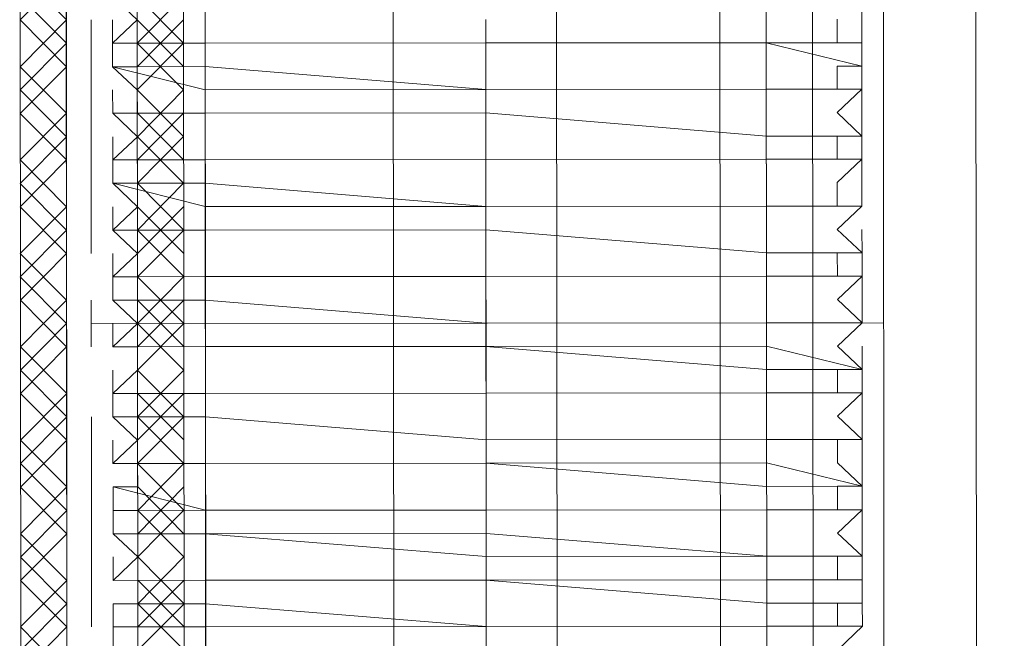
# Model space of a CAD drawing. Header units: inches. Extents: x -5850 to 5646, y 8947 to 13007.
# Tile 221 of 256: x -4096 to -4078, y 11065 to 11076. Entities that reach past the tile are written whole.
import ezdxf

# ---------------------------------------------------------------- set-up
doc = ezdxf.new("R2010")
doc.units = ezdxf.units.IN
doc.header["$MEASUREMENT"] = 0
doc.layers.add('at_Entity', color=7, linetype='Continuous')

msp = doc.modelspace()

# ---------------------------------------------------------------- linework, layer by layer
at = {"layer": 'at_Entity', "color": 7, "lineweight": 20}
for p, q in [((-4082.906, 10561.097), (-4083.653, 11398.29)), ((-4079.025, 11398.294), (-4078.223, 10500.273)), ((-4092.218, 10561.089), (-4092.903, 11328.164)), ((-4082.015, 10500.27), (-4082.754, 11328.173)), ((-4096.006, 11056.561), (-4096.031, 11084.438)), ((-4093.051, 11056.564), (-4093.076, 11084.44)), ((-4092.661, 11056.564), (-4092.686, 11084.441)), ((-4089.259, 11056.567), (-4089.284, 11084.444)), ((-4086.328, 11084.447), (-4086.303, 11056.57)), ((-4082.512, 11056.573), (-4082.536, 11084.45)), ((-4095.171, 11057.828), (-4095.194, 11083.597)), ((-4093.912, 11083.598), (-4093.889, 11057.829)), ((-4081.676, 11057.84), (-4081.699, 11083.609)), ((-4080.417, 11083.61), (-4080.394, 11057.841)), ((-4095.171, 11057.828), (-4095.194, 11083.173)), ((-4093.911, 11083.174), (-4093.889, 11057.829)), ((-4094.351, 11076.415), (-4093.905, 11075.991)), ((-4094.351, 11075.567), (-4094.351, 11075.991)), ((-4093.905, 11075.991), (-4094.351, 11075.567)), ((-4081.246, 11075.579), (-4081.246, 11076.003)), ((-4094.351, 11075.567), (-4092.678, 11075.569)), ((-4092.678, 11075.569), (-4094.351, 11075.567)), ((-4094.351, 11075.567), (-4093.904, 11075.568)), ((-4094.35, 11075.143), (-4094.351, 11075.567)), ((-4093.904, 11075.568), (-4093.904, 11075.144)), ((-4092.678, 11075.569), (-4087.603, 11075.573)), ((-4087.603, 11075.573), (-4092.678, 11075.569)), ((-4087.603, 11075.573), (-4082.529, 11075.578)), ((-4082.529, 11075.578), (-4087.603, 11075.573)), ((-4080.8, 11075.579), (-4082.529, 11075.578)), ((-4082.529, 11075.578), (-4080.799, 11075.156)), ((-4080.8, 11075.579), (-4081.246, 11075.579)), ((-4080.799, 11075.156), (-4080.8, 11075.579)), ((-4092.677, 11075.145), (-4094.35, 11075.143)), ((-4093.904, 11075.144), (-4094.35, 11075.143)), ((-4094.35, 11075.143), (-4092.677, 11074.727)), ((-4094.35, 11075.143), (-4093.904, 11074.726)), ((-4092.677, 11075.145), (-4087.602, 11074.731)), ((-4081.246, 11075.155), (-4080.799, 11075.156)), ((-4081.245, 11074.737), (-4081.246, 11075.155)), ((-4080.799, 11074.737), (-4080.799, 11075.156)), ((-4094.349, 11074.301), (-4094.35, 11074.725)), ((-4093.904, 11074.726), (-4093.903, 11074.302)), ((-4087.602, 11074.731), (-4092.677, 11074.727)), ((-4087.602, 11074.731), (-4082.528, 11074.736)), ((-4082.528, 11074.736), (-4087.602, 11074.731)), ((-4082.528, 11074.736), (-4080.799, 11074.737)), ((-4080.799, 11074.737), (-4082.528, 11074.736)), ((-4080.799, 11074.737), (-4081.245, 11074.737)), ((-4081.245, 11074.313), (-4080.799, 11074.737)), ((-4094.349, 11074.301), (-4092.676, 11074.303)), ((-4092.676, 11074.303), (-4094.349, 11074.301)), ((-4093.903, 11074.302), (-4094.349, 11074.301)), ((-4094.349, 11074.301), (-4093.903, 11073.878)), ((-4092.676, 11074.303), (-4087.602, 11074.307)), ((-4087.602, 11074.307), (-4092.676, 11074.303)), ((-4087.602, 11074.307), (-4082.527, 11073.888)), ((-4082.527, 11073.888), (-4087.602, 11074.307)), ((-4080.798, 11073.89), (-4081.245, 11074.313)), ((-4080.798, 11073.89), (-4080.799, 11074.314)), ((-4094.349, 11073.459), (-4094.349, 11073.878)), ((-4093.903, 11073.878), (-4094.349, 11073.459)), ((-4082.527, 11073.888), (-4080.798, 11073.89)), ((-4080.798, 11073.89), (-4082.527, 11073.888)), ((-4081.244, 11073.889), (-4080.798, 11073.89)), ((-4081.244, 11073.471), (-4081.244, 11073.889)), ((-4080.798, 11073.471), (-4080.798, 11073.89)), ((-4094.349, 11073.459), (-4092.676, 11073.461)), ((-4092.676, 11073.461), (-4094.349, 11073.459)), ((-4094.349, 11073.459), (-4093.903, 11073.46)), ((-4094.348, 11073.036), (-4094.349, 11073.459)), ((-4093.903, 11073.46), (-4093.902, 11073.036)), ((-4092.676, 11073.461), (-4087.601, 11073.465)), ((-4087.601, 11073.465), (-4092.676, 11073.461)), ((-4087.601, 11073.465), (-4082.527, 11073.47)), ((-4082.527, 11073.47), (-4087.601, 11073.465)), ((-4082.527, 11073.47), (-4080.798, 11073.471)), ((-4080.798, 11073.471), (-4082.527, 11073.47)), ((-4080.798, 11073.471), (-4081.244, 11073.471)), ((-4081.244, 11073.047), (-4080.798, 11073.471)), ((-4092.675, 11073.037), (-4094.348, 11073.036)), ((-4094.348, 11073.036), (-4092.675, 11072.613)), ((-4093.902, 11073.036), (-4094.348, 11073.036)), ((-4094.348, 11073.036), (-4093.902, 11072.612)), ((-4092.675, 11073.037), (-4087.6, 11072.618)), ((-4081.243, 11072.623), (-4081.244, 11073.047)), ((-4080.797, 11072.624), (-4080.798, 11073.048)), ((-4082.526, 11072.622), (-4080.797, 11072.624)), ((-4080.797, 11072.624), (-4082.526, 11072.622)), ((-4080.797, 11072.624), (-4081.243, 11072.623)), ((-4081.243, 11072.2), (-4080.797, 11072.624)), ((-4094.347, 11072.188), (-4094.348, 11072.612)), ((-4093.902, 11072.612), (-4094.347, 11072.188)), ((-4092.675, 11072.613), (-4087.6, 11072.618)), ((-4087.6, 11072.618), (-4082.526, 11072.622)), ((-4082.526, 11072.622), (-4087.6, 11072.618)), ((-4094.347, 11072.188), (-4092.675, 11072.189)), ((-4092.675, 11072.189), (-4094.347, 11072.188)), ((-4094.347, 11072.188), (-4093.901, 11071.765)), ((-4092.675, 11072.189), (-4087.6, 11072.194)), ((-4092.675, 11072.189), (-4087.6, 11072.194)), ((-4087.6, 11072.194), (-4082.525, 11071.775)), ((-4082.525, 11071.775), (-4087.6, 11072.194)), ((-4080.796, 11071.776), (-4081.243, 11072.2)), ((-4080.796, 11071.776), (-4080.797, 11072.2)), ((-4093.901, 11071.765), (-4094.347, 11071.346)), ((-4094.347, 11071.346), (-4094.347, 11071.764)), ((-4082.525, 11071.775), (-4080.796, 11071.776)), ((-4080.796, 11071.776), (-4082.525, 11071.775)), ((-4081.242, 11071.358), (-4081.243, 11071.776)), ((-4081.243, 11071.776), (-4080.796, 11071.776)), ((-4080.796, 11071.358), (-4080.796, 11071.776)), ((-4094.347, 11071.346), (-4092.674, 11071.347)), ((-4092.674, 11071.347), (-4094.347, 11071.346)), ((-4094.346, 11070.922), (-4094.347, 11071.346)), ((-4094.347, 11071.346), (-4093.901, 11071.346)), ((-4093.901, 11071.346), (-4093.9, 11070.922)), ((-4092.674, 11071.347), (-4087.599, 11071.352)), ((-4092.674, 11071.347), (-4087.599, 11071.352)), ((-4087.599, 11071.352), (-4082.525, 11071.356)), ((-4082.525, 11071.356), (-4087.599, 11071.352)), ((-4082.525, 11071.356), (-4080.796, 11071.358)), ((-4080.796, 11071.358), (-4082.525, 11071.356)), ((-4080.796, 11071.358), (-4081.242, 11071.358)), ((-4081.242, 11070.934), (-4080.796, 11071.358)), ((-4094.346, 11070.922), (-4092.673, 11070.924)), ((-4092.673, 11070.924), (-4094.346, 11070.922)), ((-4093.9, 11070.922), (-4094.346, 11070.922)), ((-4094.346, 11070.922), (-4093.9, 11070.499)), ((-4092.673, 11070.924), (-4087.599, 11070.504)), ((-4092.673, 11070.924), (-4087.599, 11070.504)), ((-4080.795, 11070.51), (-4081.242, 11070.934)), ((-4080.795, 11070.51), (-4080.796, 11070.934)), ((-4093.9, 11070.499), (-4094.346, 11070.08)), ((-4094.346, 11070.08), (-4094.346, 11070.498)), ((-4087.599, 11070.504), (-4082.524, 11070.509)), ((-4082.524, 11070.509), (-4087.599, 11070.504)), ((-4082.524, 11070.509), (-4080.795, 11070.51)), ((-4080.795, 11070.51), (-4082.524, 11070.509)), ((-4081.241, 11070.092), (-4080.795, 11070.51)), ((-4094.346, 11070.08), (-4092.673, 11070.082)), ((-4092.673, 11070.082), (-4094.346, 11070.08)), ((-4094.346, 11070.08), (-4093.899, 11070.08)), ((-4093.899, 11070.08), (-4093.899, 11069.657)), ((-4092.673, 11070.082), (-4087.598, 11070.086)), ((-4087.598, 11070.086), (-4092.673, 11070.082)), ((-4082.524, 11070.091), (-4087.598, 11070.086)), ((-4087.598, 11070.086), (-4082.523, 11069.667)), ((-4082.524, 11070.091), (-4080.795, 11069.668)), ((-4080.795, 11069.668), (-4081.241, 11070.092)), ((-4080.795, 11069.668), (-4080.795, 11070.092)), ((-4093.899, 11069.657), (-4094.345, 11069.232)), ((-4094.345, 11069.232), (-4094.345, 11069.656)), ((-4080.795, 11069.668), (-4082.523, 11069.667)), ((-4081.24, 11069.244), (-4081.241, 11069.668)), ((-4081.241, 11069.668), (-4080.795, 11069.668)), ((-4080.794, 11069.245), (-4080.795, 11069.668)), ((-4087.597, 11069.238), (-4082.523, 11069.243)), ((-4087.597, 11069.238), (-4082.523, 11069.243)), ((-4082.523, 11069.243), (-4080.794, 11069.245)), ((-4080.794, 11069.245), (-4082.523, 11069.243)), ((-4080.794, 11069.245), (-4081.24, 11069.244)), ((-4081.24, 11068.82), (-4080.794, 11069.245)), ((-4087.597, 11069.238), (-4094.345, 11069.232)), ((-4094.345, 11069.232), (-4092.672, 11069.234)), ((-4094.345, 11069.232), (-4093.899, 11069.233)), ((-4094.344, 11068.809), (-4094.345, 11069.232)), ((-4093.899, 11069.233), (-4093.898, 11068.809)), ((-4092.672, 11069.234), (-4087.597, 11069.238)), ((-4094.344, 11068.809), (-4092.672, 11068.81)), ((-4092.672, 11068.81), (-4094.344, 11068.809)), ((-4093.898, 11068.809), (-4094.344, 11068.809)), ((-4094.344, 11068.809), (-4093.898, 11068.391)), ((-4092.672, 11068.81), (-4087.597, 11068.396)), ((-4087.597, 11068.396), (-4092.672, 11068.81)), ((-4080.793, 11068.403), (-4081.24, 11068.82)), ((-4080.793, 11068.403), (-4080.794, 11068.821)), ((-4093.898, 11068.391), (-4094.344, 11067.967)), ((-4094.344, 11067.967), (-4094.344, 11068.39)), ((-4087.597, 11068.396), (-4082.522, 11068.401)), ((-4082.522, 11068.401), (-4087.597, 11068.396)), ((-4082.522, 11068.401), (-4080.793, 11068.403)), ((-4080.793, 11068.403), (-4082.522, 11068.401)), ((-4081.24, 11068.402), (-4080.793, 11068.403)), ((-4081.239, 11067.978), (-4081.24, 11068.402)), ((-4094.344, 11067.967), (-4092.671, 11067.968)), ((-4092.671, 11067.968), (-4094.344, 11067.967)), ((-4094.344, 11067.967), (-4093.898, 11067.967)), ((-4093.898, 11067.967), (-4093.897, 11067.543)), ((-4092.671, 11067.968), (-4087.596, 11067.973)), ((-4092.671, 11067.968), (-4087.596, 11067.973)), ((-4082.522, 11067.977), (-4087.596, 11067.973)), ((-4087.596, 11067.973), (-4082.521, 11067.553)), ((-4082.522, 11067.977), (-4080.793, 11067.555)), ((-4080.793, 11067.555), (-4081.239, 11067.978)), ((-4080.793, 11067.555), (-4080.793, 11067.979)), ((-4094.343, 11067.543), (-4092.67, 11067.12)), ((-4094.343, 11067.543), (-4094.343, 11067.119)), ((-4093.897, 11067.543), (-4094.343, 11067.543)), ((-4080.793, 11067.555), (-4082.521, 11067.553)), ((-4081.239, 11067.554), (-4080.793, 11067.555)), ((-4081.238, 11067.131), (-4081.239, 11067.554)), ((-4080.792, 11067.131), (-4080.793, 11067.555)), ((-4092.67, 11067.12), (-4094.343, 11067.119)), ((-4094.343, 11066.695), (-4094.343, 11067.119)), ((-4094.343, 11067.119), (-4093.897, 11067.119)), ((-4093.897, 11067.119), (-4093.896, 11066.696)), ((-4092.67, 11067.12), (-4087.595, 11067.125)), ((-4092.67, 11067.12), (-4087.595, 11067.125)), ((-4087.595, 11067.125), (-4082.521, 11067.13)), ((-4082.521, 11067.13), (-4087.595, 11067.125)), ((-4082.521, 11067.13), (-4080.792, 11067.131)), ((-4080.792, 11067.131), (-4082.521, 11067.13)), ((-4080.792, 11067.131), (-4081.238, 11067.131)), ((-4081.238, 11066.707), (-4080.792, 11067.131)), ((-4094.343, 11066.695), (-4092.67, 11066.697)), ((-4092.67, 11066.697), (-4094.343, 11066.695)), ((-4093.896, 11066.696), (-4094.343, 11066.695)), ((-4094.343, 11066.695), (-4093.896, 11066.277)), ((-4092.67, 11066.697), (-4087.595, 11066.701)), ((-4092.67, 11066.697), (-4087.595, 11066.283)), ((-4087.595, 11066.701), (-4082.52, 11066.288)), ((-4080.792, 11066.289), (-4081.238, 11066.707)), ((-4080.792, 11066.289), (-4080.792, 11066.707)), ((-4094.342, 11065.853), (-4094.342, 11066.277)), ((-4093.896, 11066.277), (-4094.342, 11065.853)), ((-4082.52, 11066.288), (-4087.595, 11066.283)), ((-4082.52, 11066.288), (-4080.792, 11066.289)), ((-4080.792, 11066.289), (-4082.52, 11066.288)), ((-4081.237, 11065.865), (-4081.238, 11066.289)), ((-4081.238, 11066.289), (-4080.792, 11066.289)), ((-4092.669, 11065.855), (-4087.594, 11065.859)), ((-4092.669, 11065.855), (-4087.594, 11065.859)), ((-4082.52, 11065.864), (-4087.594, 11065.859)), ((-4087.594, 11065.859), (-4082.519, 11065.44)), ((-4082.52, 11065.864), (-4080.791, 11065.865)), ((-4080.791, 11065.865), (-4081.237, 11065.865)), ((-4080.791, 11065.441), (-4080.791, 11065.865)), ((-4094.342, 11065.853), (-4092.669, 11065.855)), ((-4092.669, 11065.855), (-4094.342, 11065.853)), ((-4094.342, 11065.853), (-4093.896, 11065.854)), ((-4093.896, 11065.854), (-4093.895, 11065.43)), ((-4094.341, 11065.429), (-4092.669, 11065.431)), ((-4093.895, 11065.43), (-4094.341, 11065.429)), ((-4094.341, 11065.429), (-4094.341, 11065.011)), ((-4092.669, 11065.431), (-4087.594, 11065.017)), ((-4082.519, 11065.44), (-4080.791, 11065.441)), ((-4081.237, 11065.023), (-4081.237, 11065.441)), ((-4081.237, 11065.441), (-4080.791, 11065.441)), ((-4080.79, 11065.023), (-4080.791, 11065.441)), ((-4094.341, 11065.011), (-4092.668, 11065.013)), ((-4094.341, 11064.587), (-4094.341, 11065.011)), ((-4094.341, 11065.011), (-4093.895, 11065.011)), ((-4093.895, 11065.011), (-4093.895, 11064.588)), ((-4092.668, 11065.013), (-4087.594, 11065.017)), ((-4087.594, 11065.017), (-4082.519, 11065.022)), ((-4082.519, 11065.022), (-4087.594, 11065.017)), ((-4082.519, 11065.022), (-4080.79, 11065.023)), ((-4080.79, 11065.023), (-4082.519, 11065.022)), ((-4080.79, 11065.023), (-4081.237, 11065.023)), ((-4081.236, 11064.599), (-4080.79, 11065.023))]:
    msp.add_line(p, q, dxfattribs=at)
at = {"layer": 'at_Entity', "color": 3, "lineweight": 20}
for p, q in [((-4096.025, 11076.832), (-4095.187, 11075.99)), ((-4096.024, 11075.99), (-4095.188, 11076.832)), ((-4096.024, 11076.413), (-4095.187, 11075.567)), ((-4093.905, 11076.415), (-4093.068, 11075.568)), ((-4093.904, 11075.568), (-4093.069, 11076.416)), ((-4080.801, 11076.427), (-4080.797, 11072.624)), ((-4096.024, 11075.99), (-4095.187, 11075.143)), ((-4096.023, 11075.142), (-4095.187, 11075.99)), ((-4094.737, 11071.764), (-4094.741, 11075.991)), ((-4093.905, 11075.991), (-4093.068, 11075.145)), ((-4093.904, 11075.144), (-4093.068, 11075.992)), ((-4087.603, 11075.573), (-4087.603, 11075.997)), ((-4087.603, 11075.997), (-4087.603, 11075.573)), ((-4096.023, 11074.724), (-4095.187, 11075.567)), ((-4093.904, 11075.568), (-4093.067, 11074.726)), ((-4093.904, 11074.726), (-4093.068, 11075.568)), ((-4087.603, 11075.573), (-4087.602, 11074.731)), ((-4096.023, 11075.142), (-4095.186, 11074.301)), ((-4096.022, 11074.3), (-4095.187, 11075.143)), ((-4087.602, 11074.731), (-4087.603, 11075.149)), ((-4096.023, 11074.724), (-4095.185, 11073.877)), ((-4093.904, 11074.726), (-4093.066, 11073.879)), ((-4093.903, 11073.878), (-4093.067, 11074.726)), ((-4087.602, 11074.307), (-4087.602, 11074.731)), ((-4087.602, 11074.731), (-4087.602, 11074.307)), ((-4087.602, 11074.731), (-4087.602, 11073.884)), ((-4096.022, 11073.458), (-4095.186, 11074.301)), ((-4096.022, 11074.3), (-4095.185, 11073.459)), ((-4093.903, 11073.46), (-4093.067, 11074.303)), ((-4093.903, 11074.302), (-4093.066, 11073.461)), ((-4087.602, 11074.307), (-4087.601, 11073.465)), ((-4096.021, 11073.034), (-4095.185, 11073.877)), ((-4093.903, 11073.878), (-4093.066, 11073.037)), ((-4093.902, 11073.036), (-4093.066, 11073.879)), ((-4096.022, 11073.458), (-4095.184, 11072.611)), ((-4096.021, 11072.61), (-4095.185, 11073.459)), ((-4087.601, 11073.465), (-4087.6, 11072.618)), ((-4096.021, 11073.034), (-4095.184, 11072.187)), ((-4093.902, 11073.036), (-4093.065, 11072.189)), ((-4093.901, 11072.188), (-4093.066, 11073.037)), ((-4087.6, 11072.618), (-4087.601, 11073.042)), ((-4087.601, 11073.042), (-4087.597, 11068.815)), ((-4096.021, 11072.61), (-4095.184, 11071.763)), ((-4096.02, 11071.763), (-4095.184, 11072.611)), ((-4093.902, 11072.612), (-4093.065, 11071.765)), ((-4093.901, 11071.765), (-4093.065, 11072.613)), ((-4087.6, 11072.618), (-4087.6, 11072.194)), ((-4087.6, 11072.194), (-4087.6, 11072.618)), ((-4087.6, 11072.194), (-4087.6, 11072.618)), ((-4096.02, 11071.344), (-4095.184, 11072.187)), ((-4093.901, 11071.346), (-4093.065, 11072.189)), ((-4093.901, 11072.188), (-4093.064, 11071.347)), ((-4087.6, 11072.194), (-4087.599, 11071.352)), ((-4096.02, 11071.763), (-4095.183, 11070.921)), ((-4096.019, 11070.921), (-4095.184, 11071.763)), ((-4087.599, 11071.352), (-4087.6, 11071.77)), ((-4080.796, 11071.776), (-4080.795, 11070.51)), ((-4096.02, 11071.344), (-4095.182, 11070.498)), ((-4093.901, 11071.346), (-4093.063, 11070.499)), ((-4093.9, 11070.499), (-4093.064, 11071.347)), ((-4087.599, 11071.352), (-4087.599, 11070.504)), ((-4096.019, 11070.079), (-4095.183, 11070.921)), ((-4096.019, 11070.921), (-4095.182, 11070.079)), ((-4094.736, 11070.08), (-4094.737, 11070.922)), ((-4093.9, 11070.922), (-4093.063, 11070.081)), ((-4093.899, 11070.08), (-4093.064, 11070.923)), ((-4087.599, 11070.504), (-4087.599, 11070.928)), ((-4096.018, 11069.655), (-4095.182, 11070.498)), ((-4080.405, 11070.511), (-4094.736, 11070.498)), ((-4093.9, 11070.499), (-4093.063, 11069.657)), ((-4093.899, 11069.657), (-4093.063, 11070.499)), ((-4087.599, 11070.504), (-4087.598, 11070.086)), ((-4087.598, 11070.086), (-4087.599, 11070.504)), ((-4096.019, 11070.079), (-4095.181, 11069.232)), ((-4096.018, 11069.231), (-4095.182, 11070.079)), ((-4087.598, 11070.086), (-4087.597, 11069.238)), ((-4096.018, 11069.655), (-4095.181, 11068.808)), ((-4093.899, 11069.657), (-4093.062, 11068.81)), ((-4093.898, 11068.809), (-4093.063, 11069.657)), ((-4087.597, 11069.238), (-4087.598, 11069.662)), ((-4080.795, 11069.668), (-4080.791, 11065.441)), ((-4096.018, 11069.231), (-4095.181, 11068.39)), ((-4096.017, 11068.389), (-4095.181, 11069.232)), ((-4093.899, 11069.233), (-4093.062, 11068.392)), ((-4093.898, 11068.391), (-4093.062, 11069.234)), ((-4087.597, 11069.238), (-4087.597, 11068.396)), ((-4096.017, 11067.965), (-4095.181, 11068.808)), ((-4094.731, 11065.011), (-4094.735, 11068.808)), ((-4093.898, 11067.967), (-4093.062, 11068.81)), ((-4093.898, 11068.809), (-4093.061, 11067.968)), ((-4087.597, 11068.396), (-4087.597, 11068.815)), ((-4096.017, 11068.389), (-4095.18, 11067.542)), ((-4096.016, 11067.541), (-4095.181, 11068.39)), ((-4087.597, 11068.396), (-4087.596, 11067.973)), ((-4087.596, 11067.973), (-4087.597, 11068.396)), ((-4096.017, 11067.965), (-4095.179, 11067.118)), ((-4093.898, 11067.967), (-4093.06, 11067.12)), ((-4093.897, 11067.119), (-4093.061, 11067.968)), ((-4087.596, 11067.973), (-4087.595, 11067.125)), ((-4087.596, 11067.973), (-4087.595, 11066.701)), ((-4096.016, 11066.694), (-4095.18, 11067.542)), ((-4096.016, 11067.541), (-4095.179, 11066.694)), ((-4093.897, 11067.543), (-4093.06, 11066.696)), ((-4093.896, 11066.696), (-4093.061, 11067.544)), ((-4087.595, 11067.125), (-4087.596, 11067.549)), ((-4096.015, 11066.275), (-4095.179, 11067.118)), ((-4093.897, 11067.119), (-4093.06, 11066.278)), ((-4093.896, 11066.277), (-4093.06, 11067.12)), ((-4087.595, 11067.125), (-4087.595, 11066.701)), ((-4087.595, 11067.125), (-4087.595, 11066.701)), ((-4087.595, 11066.701), (-4087.595, 11067.125)), ((-4096.016, 11066.694), (-4095.178, 11065.852)), ((-4096.015, 11065.852), (-4095.179, 11066.694)), ((-4087.595, 11066.701), (-4087.595, 11066.283)), ((-4096.015, 11066.275), (-4095.178, 11065.429)), ((-4093.896, 11066.277), (-4093.059, 11065.43)), ((-4093.895, 11065.43), (-4093.06, 11066.278)), ((-4087.595, 11066.283), (-4087.594, 11065.859)), ((-4087.594, 11065.859), (-4087.595, 11066.283)), ((-4087.594, 11065.859), (-4087.594, 11065.435)), ((-4087.594, 11065.859), (-4087.591, 11062.056)), ((-4096.015, 11065.852), (-4095.178, 11065.01)), ((-4096.014, 11065.01), (-4095.178, 11065.852)), ((-4093.896, 11065.854), (-4093.059, 11065.012)), ((-4093.895, 11065.011), (-4093.059, 11065.854)), ((-4096.014, 11064.586), (-4095.178, 11065.429)), ((-4093.895, 11065.43), (-4093.058, 11064.588)), ((-4093.895, 11064.588), (-4093.059, 11065.43)), ((-4087.594, 11065.017), (-4087.594, 11065.435)), ((-4087.594, 11065.435), (-4087.594, 11065.017)), ((-4096.014, 11065.01), (-4095.177, 11064.163)), ((-4096.013, 11064.162), (-4095.178, 11065.01)), ((-4087.594, 11065.017), (-4087.593, 11064.593))]:
    msp.add_line(p, q, dxfattribs=at)

doc.saveas('drawing.dxf')
